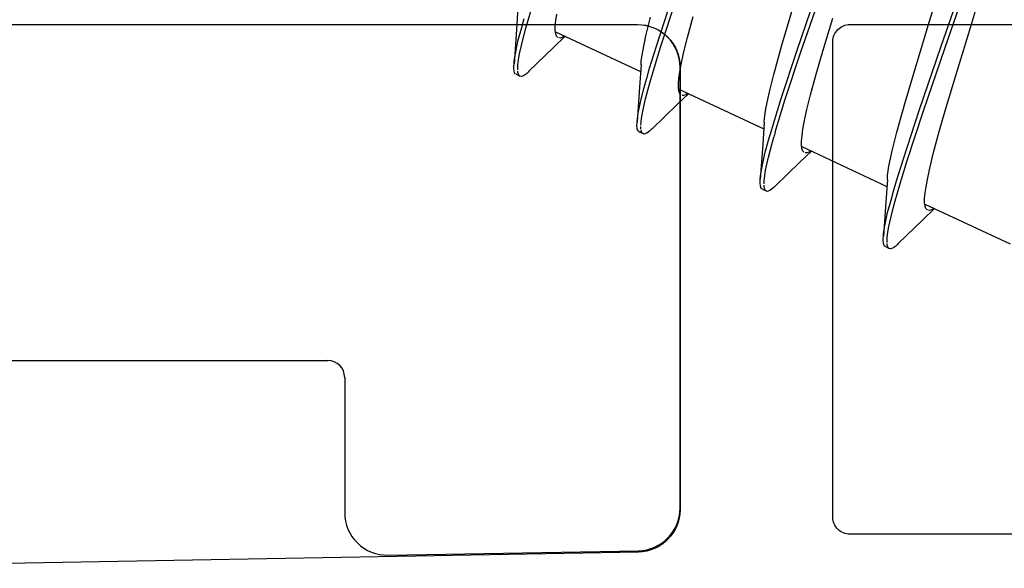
# Model space of a CAD drawing. Header units: millimetres. Extents: x 0 to 10560344, y -63228 to 177747.
# Tile 19 of 125: x 105318.58 to 105330.18, y -41291.62 to -41285.17. Entities that reach past the tile are written whole.
import ezdxf

# ---------------------------------------------------------------- set-up
doc = ezdxf.new("R2010")
doc.units = ezdxf.units.MM

msp = doc.modelspace()

# ---------------------------------------------------------------- linework, layer by layer
at = {"color": 8, "linetype": 'Continuous'}
for p, q in [((105329.434, -41285.48), (105329.693, -41284.727)), ((105329.481, -41285.496), (105329.741, -41284.741)), ((105326.08, -41285.479), (105326.266, -41284.907)), ((105327.733, -41285.536), (105327.986, -41284.798)), ((105327.778, -41285.557), (105328.032, -41284.819)), ((105329.298, -41285.184), (105329.415, -41284.797)), ((105329.755, -41285.339), (105329.897, -41284.867)), ((105324.449, -41285.023), (105324.432, -41285.284)), ((105326.128, -41285.491), (105326.315, -41284.919)), ((105327.558, -41285.466), (105327.699, -41284.993)), ((105324.57, -41285.174), (105324.604, -41285.056)), ((105324.894, -41285.178), (105324.905, -41285.104)), ((105325.957, -41285.358), (105326.012, -41285.138)), ((105326.444, -41285.377), (105326.511, -41285.13)), ((105325.858, -41285.228), (105316.358, -41285.228)), ((105324.453, -41285.406), (105324.494, -41285.259)), ((105324.494, -41285.259), (105324.524, -41285.153)), ((105324.542, -41285.269), (105324.57, -41285.174)), ((105324.889, -41285.241), (105324.894, -41285.178)), ((105324.889, -41285.293), (105324.889, -41285.241)), ((105328.04, -41285.536), (105328.156, -41285.148)), ((105329.149, -41285.669), (105329.298, -41285.184)), ((105324.432, -41285.284), (105324.403, -41285.692)), ((105324.505, -41285.403), (105324.542, -41285.269)), ((105324.869, -41285.493), (105325.006, -41285.362)), ((105324.894, -41285.333), (105324.889, -41285.293)), ((105324.892, -41285.309), (105325.894, -41285.776)), ((105324.904, -41285.363), (105324.894, -41285.333)), ((105324.917, -41285.376), (105324.904, -41285.363)), ((105324.976, -41285.374), (105324.951, -41285.384)), ((105324.992, -41285.364), (105324.976, -41285.374)), ((105325.918, -41285.541), (105325.957, -41285.358)), ((105329.606, -41285.825), (105329.755, -41285.339)), ((105324.416, -41285.586), (105324.453, -41285.406)), ((105324.468, -41285.569), (105324.505, -41285.403)), ((105324.951, -41285.384), (105324.931, -41285.382)), ((105326, -41285.739), (105326.08, -41285.479)), ((105326.398, -41285.563), (105326.444, -41285.377)), ((105327.462, -41285.814), (105327.558, -41285.466)), ((105329.175, -41286.235), (105329.434, -41285.48)), ((105324.405, -41285.66), (105324.416, -41285.586)), ((105324.456, -41285.639), (105324.468, -41285.569)), ((105324.579, -41285.774), (105324.869, -41285.493)), ((105325.902, -41285.651), (105325.918, -41285.541)), ((105326.048, -41285.752), (105326.128, -41285.491)), ((105326.37, -41285.696), (105326.398, -41285.563)), ((105327.549, -41286.095), (105327.733, -41285.536)), ((105327.594, -41286.116), (105327.778, -41285.557)), ((105327.962, -41285.807), (105328.04, -41285.536)), ((105329.221, -41286.253), (105329.481, -41285.496)), ((105324.401, -41285.734), (105324.402, -41285.707)), ((105324.402, -41285.707), (105324.403, -41285.692)), ((105324.403, -41285.692), (105324.405, -41285.66)), ((105324.446, -41285.727), (105324.449, -41285.696)), ((105324.449, -41285.696), (105324.452, -41285.671)), ((105324.452, -41285.671), (105324.456, -41285.639)), ((105325.899, -41285.699), (105325.882, -41285.96)), ((105325.899, -41285.699), (105325.902, -41285.651)), ((105326.355, -41285.78), (105326.37, -41285.696)), ((105329.008, -41286.142), (105329.149, -41285.669)), ((105324.403, -41285.774), (105324.401, -41285.734)), ((105324.414, -41285.803), (105324.403, -41285.774)), ((105324.428, -41285.81), (105324.414, -41285.803)), ((105324.428, -41285.81), (105324.473, -41285.831)), ((105324.447, -41285.758), (105324.446, -41285.727)), ((105324.449, -41285.788), (105324.447, -41285.773)), ((105324.454, -41285.808), (105324.449, -41285.788)), ((105324.461, -41285.822), (105324.454, -41285.808)), ((105324.469, -41285.829), (105324.461, -41285.822)), ((105324.486, -41285.837), (105324.473, -41285.831)), ((105324.515, -41285.827), (105324.486, -41285.837)), ((105324.548, -41285.803), (105324.515, -41285.827)), ((105324.568, -41285.785), (105324.548, -41285.803)), ((105324.579, -41285.774), (105324.568, -41285.785)), ((105325.966, -41285.859), (105326, -41285.739)), ((105326.013, -41285.873), (105326.048, -41285.752)), ((105326.345, -41285.854), (105326.355, -41285.78)), ((105326.358, -41290.917), (105326.358, -41285.728)), ((105327.407, -41286.034), (105327.462, -41285.814)), ((105327.894, -41286.053), (105327.962, -41285.807)), ((105329.49, -41286.212), (105329.606, -41285.825)), ((105325.936, -41285.964), (105325.964, -41285.866)), ((105325.951, -41286.099), (105325.99, -41285.955)), ((105325.964, -41285.866), (105325.966, -41285.859)), ((105325.99, -41285.955), (105326.013, -41285.873)), ((105326.339, -41285.917), (105326.345, -41285.854)), ((105326.339, -41285.969), (105326.339, -41285.917)), ((105325.882, -41285.96), (105325.853, -41286.368)), ((105325.899, -41286.101), (105325.936, -41285.964)), ((105326.319, -41286.169), (105326.456, -41286.038)), ((105326.344, -41286.009), (105326.339, -41285.969)), ((105326.342, -41285.985), (105327.344, -41286.453)), ((105326.354, -41286.039), (105326.344, -41286.009)), ((105326.367, -41286.052), (105326.354, -41286.039)), ((105326.4, -41286.06), (105326.382, -41286.059)), ((105326.426, -41286.051), (105326.4, -41286.06)), ((105326.442, -41286.041), (105326.426, -41286.051)), ((105327.368, -41286.217), (105327.407, -41286.034)), ((105327.848, -41286.24), (105327.894, -41286.053)), ((105325.865, -41286.269), (105325.899, -41286.101)), ((105325.918, -41286.245), (105325.951, -41286.099)), ((105326.029, -41286.45), (105326.319, -41286.169)), ((105327.469, -41286.352), (105327.549, -41286.095)), ((105327.515, -41286.373), (105327.594, -41286.116)), ((105328.912, -41286.49), (105329.008, -41286.142)), ((105325.855, -41286.338), (105325.865, -41286.269)), ((105325.908, -41286.308), (105325.918, -41286.245)), ((105327.353, -41286.327), (105327.368, -41286.217)), ((105327.82, -41286.372), (105327.848, -41286.24)), ((105328.989, -41286.804), (105329.175, -41286.235)), ((105329.034, -41286.824), (105329.221, -41286.253)), ((105329.412, -41286.483), (105329.49, -41286.212)), ((105325.851, -41286.411), (105325.852, -41286.383)), ((105325.853, -41286.451), (105325.851, -41286.411)), ((105325.852, -41286.383), (105325.853, -41286.368)), ((105325.853, -41286.368), (105325.855, -41286.338)), ((105325.897, -41286.407), (105325.899, -41286.371)), ((105325.899, -41286.371), (105325.904, -41286.336)), ((105325.904, -41286.336), (105325.908, -41286.308)), ((105327.35, -41286.375), (105327.332, -41286.637)), ((105327.35, -41286.375), (105327.353, -41286.327)), ((105327.434, -41286.472), (105327.469, -41286.352)), ((105327.48, -41286.493), (105327.515, -41286.373)), ((105327.805, -41286.457), (105327.82, -41286.372)), ((105325.865, -41286.48), (105325.853, -41286.451)), ((105325.878, -41286.486), (105325.865, -41286.48)), ((105325.878, -41286.486), (105325.923, -41286.507)), ((105325.897, -41286.437), (105325.896, -41286.424)), ((105325.898, -41286.45), (105325.897, -41286.437)), ((105325.902, -41286.479), (105325.899, -41286.462)), ((105325.911, -41286.498), (105325.902, -41286.479)), ((105325.919, -41286.505), (105325.911, -41286.498)), ((105325.936, -41286.513), (105325.923, -41286.507)), ((105325.965, -41286.503), (105325.936, -41286.513)), ((105325.998, -41286.479), (105325.965, -41286.503)), ((105326.018, -41286.461), (105325.998, -41286.479)), ((105326.029, -41286.45), (105326.018, -41286.461)), ((105327.401, -41286.585), (105327.434, -41286.472)), ((105327.789, -41286.593), (105327.795, -41286.531)), ((105327.795, -41286.531), (105327.805, -41286.457)), ((105328.857, -41286.71), (105328.912, -41286.49)), ((105329.345, -41286.729), (105329.412, -41286.483)), ((105327.332, -41286.637), (105327.303, -41287.044)), ((105327.358, -41286.741), (105327.401, -41286.585)), ((105327.398, -41286.787), (105327.439, -41286.636)), ((105327.439, -41286.636), (105327.463, -41286.55)), ((105327.789, -41286.645), (105327.789, -41286.593)), ((105327.794, -41286.685), (105327.789, -41286.645)), ((105327.317, -41286.933), (105327.358, -41286.741)), ((105327.769, -41286.845), (105327.906, -41286.714)), ((105327.791, -41286.661), (105328.795, -41287.129)), ((105327.804, -41286.715), (105327.794, -41286.685)), ((105327.818, -41286.728), (105327.804, -41286.715)), ((105327.851, -41286.736), (105327.832, -41286.735)), ((105327.876, -41286.727), (105327.851, -41286.736)), ((105327.892, -41286.717), (105327.876, -41286.727)), ((105328.819, -41286.893), (105328.857, -41286.71)), ((105329.299, -41286.916), (105329.345, -41286.729)), ((105327.364, -41286.94), (105327.398, -41286.787)), ((105327.479, -41287.127), (105327.769, -41286.845)), ((105328.909, -41287.064), (105328.989, -41286.804)), ((105328.954, -41287.085), (105329.034, -41286.824)), ((105327.305, -41287.01), (105327.317, -41286.933)), ((105327.355, -41287.005), (105327.364, -41286.94)), ((105328.803, -41287.003), (105328.819, -41286.893)), ((105329.271, -41287.048), (105329.299, -41286.916)), ((105327.301, -41287.087), (105327.302, -41287.06)), ((105327.304, -41287.127), (105327.301, -41287.087)), ((105327.302, -41287.06), (105327.303, -41287.044)), ((105327.303, -41287.044), (105327.305, -41287.01)), ((105327.347, -41287.064), (105327.351, -41287.031)), ((105327.347, -41287.098), (105327.347, -41287.064)), ((105327.348, -41287.132), (105327.347, -41287.115)), ((105327.351, -41287.031), (105327.355, -41287.005)), ((105328.8, -41287.051), (105328.782, -41287.313)), ((105328.8, -41287.051), (105328.803, -41287.003)), ((105328.874, -41287.185), (105328.909, -41287.064)), ((105328.919, -41287.206), (105328.954, -41287.085)), ((105329.255, -41287.133), (105329.271, -41287.048)), ((105327.315, -41287.156), (105327.304, -41287.127)), ((105327.328, -41287.162), (105327.315, -41287.156)), ((105327.328, -41287.162), (105327.373, -41287.183)), ((105327.352, -41287.156), (105327.348, -41287.132)), ((105327.36, -41287.173), (105327.352, -41287.156)), ((105327.369, -41287.181), (105327.36, -41287.173)), ((105327.386, -41287.189), (105327.373, -41287.183)), ((105327.416, -41287.179), (105327.386, -41287.189)), ((105327.448, -41287.155), (105327.416, -41287.179)), ((105327.468, -41287.137), (105327.448, -41287.155)), ((105327.479, -41287.127), (105327.468, -41287.137)), ((105328.843, -41287.29), (105328.874, -41287.185)), ((105328.892, -41287.301), (105328.919, -41287.206)), ((105329.239, -41287.27), (105329.245, -41287.207)), ((105329.245, -41287.207), (105329.255, -41287.133)), ((105328.782, -41287.313), (105328.753, -41287.721)), ((105328.803, -41287.436), (105328.843, -41287.29)), ((105328.855, -41287.434), (105328.892, -41287.301)), ((105329.239, -41287.321), (105329.239, -41287.27)), ((105329.244, -41287.362), (105329.239, -41287.321)), ((105329.242, -41287.337), (105330.245, -41287.805)), ((105328.766, -41287.615), (105328.803, -41287.436)), ((105328.818, -41287.6), (105328.855, -41287.434)), ((105329.219, -41287.522), (105329.356, -41287.39)), ((105329.254, -41287.391), (105329.244, -41287.362)), ((105329.268, -41287.404), (105329.254, -41287.391)), ((105329.291, -41287.415), (105329.275, -41287.408)), ((105329.321, -41287.406), (105329.291, -41287.415)), ((105329.342, -41287.393), (105329.321, -41287.406)), ((105328.929, -41287.803), (105329.219, -41287.522)), ((105328.753, -41287.721), (105328.755, -41287.689)), ((105328.755, -41287.689), (105328.766, -41287.615)), ((105328.802, -41287.701), (105328.806, -41287.67)), ((105328.806, -41287.67), (105328.818, -41287.6)), ((105328.751, -41287.763), (105328.752, -41287.736)), ((105328.754, -41287.803), (105328.751, -41287.763)), ((105328.752, -41287.736), (105328.753, -41287.721)), ((105328.765, -41287.832), (105328.754, -41287.803)), ((105328.796, -41287.757), (105328.799, -41287.726)), ((105328.797, -41287.788), (105328.796, -41287.757)), ((105328.799, -41287.817), (105328.798, -41287.802)), ((105328.799, -41287.726), (105328.802, -41287.701)), ((105328.929, -41287.803), (105328.918, -41287.813)), ((105328.778, -41287.838), (105328.765, -41287.832)), ((105328.778, -41287.838), (105328.823, -41287.859)), ((105328.805, -41287.84), (105328.799, -41287.817)), ((105328.815, -41287.855), (105328.805, -41287.84)), ((105328.836, -41287.865), (105328.823, -41287.859)), ((105328.866, -41287.855), (105328.836, -41287.865)), ((105328.898, -41287.832), (105328.866, -41287.855)), ((105328.918, -41287.813), (105328.898, -41287.832)), ((105313.758, -41289.178), (105322.208, -41289.178)), ((105322.408, -41289.378), (105322.408, -41290.969)), ((105322.917, -41291.469), (105325.867, -41291.417))]:
    msp.add_line(p, q, dxfattribs=at)
at = {"color": 0, "linetype": 'Continuous'}
msp.add_lwpolyline([(105316.858, -41285.224), (105325.858, -41285.224, -0.414214), (105326.358, -41285.724), (105326.358, -41290.933, -0.408899), (105325.867, -41291.433), (105315.358, -41291.624)], format="xyb", dxfattribs=at)
msp.add_lwpolyline([(105367.858, -41291.224), (105328.358, -41291.224, -0.414214), (105328.158, -41291.024), (105328.158, -41285.424, -0.414214), (105328.358, -41285.224), (105363.358, -41285.224, -0.414214), (105363.558, -41285.424), (105363.558, -41287.124, 0.414214), (105366.058, -41289.624), (105367.858, -41289.624, -0.414214), (105368.358, -41290.124), (105368.358, -41290.724, -0.414214), (105367.858, -41291.224)], format="xyb", close=True, dxfattribs=at)
at = {"color": 8, "linetype": 'Continuous'}
for centre, radius, start, end in [((105325.858, -41285.728), 0.5, 0, 90), ((105337.046, -41289.291), 9.967, 163.6947, 164.0352), ((105322.208, -41289.378), 0.2, 0, 90), ((105325.858, -41290.917), 0.5, 271, 0), ((105322.908, -41290.969), 0.5, 180, 271)]:
    msp.add_arc(centre, radius, start, end, dxfattribs=at)

doc.saveas('drawing.dxf')
